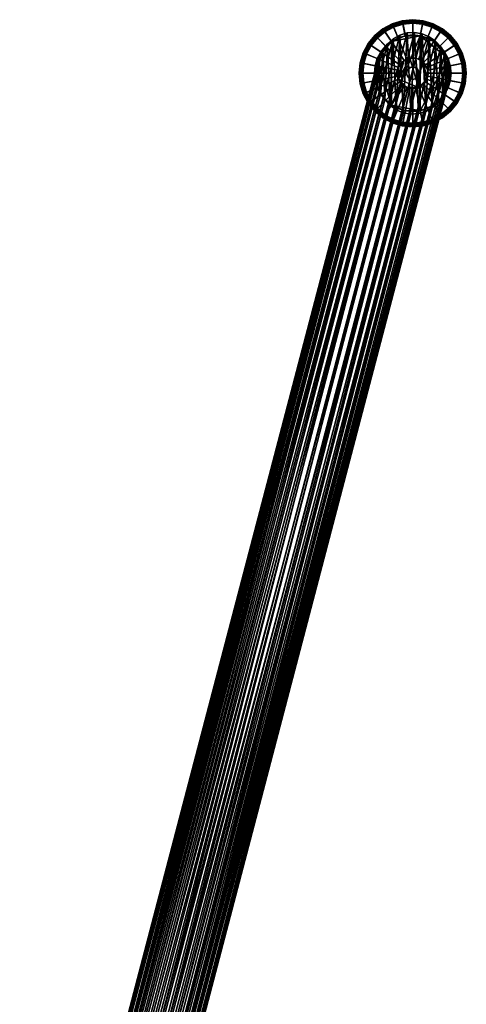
# Model space of a CAD drawing. Header units: millimetres. Extents: x -735 to 735, y -989 to 989.
# Tile 256 of 256: x 444 to 735, y 346 to 989. Entities that reach past the tile are written whole.
import ezdxf

# ---------------------------------------------------------------- set-up
doc = ezdxf.new("R2010")
doc.units = ezdxf.units.MM
doc.layers.add('kostra', color=7, linetype='Continuous')

msp = doc.modelspace()

# ---------------------------------------------------------------- meshes
at = {"layer": 'kostra'}
mesh = msp.add_polyface(dxfattribs=at)
corners = [(686.14, 974.79), (704.9, 978.52), (686.14, 933.21), (695.15, 978.52), (690.46, 977.1), (676.93, 963.57), (679.24, 967.89), (682.35, 971.68), (690.79, 957.83, 17), (692.96, 961.07, 17), (691.71, 959.56, 17), (690.22, 955.95, 17), (690.79, 950.17, 17), (694.47, 962.31, 17), (698.08, 963.81, 17), (696.2, 963.24, 17), (701.98, 963.81, 17), (700.03, 964, 17), (686.14, 974.79, 3), (686.14, 974.79), (682.35, 971.68), (682.35, 971.68, 3), (690.46, 977.1, 3), (690.46, 977.1), (695.15, 978.52, 3), (695.15, 978.52), (700.03, 979, 3), (700.03, 979), (692.96, 961.07, 17), (676.34, 977.69, 7.6), (672.17, 972.61, 7.6), (691.71, 959.56, 17), (681.91, 981.12, 3), (686.14, 974.79, 3), (682.35, 971.68, 3), (676.97, 977.06, 3), (694.47, 962.31, 17), (681.42, 981.85, 7.6), (687.55, 984.13, 3), (690.46, 977.1, 3), (687.25, 984.86, 3.13), (681.47, 981.77, 3.13), (686.97, 985.54, 3.55), (681.06, 982.38, 3.55), (686.76, 986.04, 4.19), (680.76, 982.83, 4.19), (686.65, 986.3, 4.93), (680.61, 983.07, 4.93), (686.64, 986.31, 5.73), (680.6, 983.08, 5.73), (686.75, 986.07, 6.53), (680.74, 982.86, 6.53), (686.95, 985.58, 7.19), (681.04, 982.42, 7.19), (687.21, 984.95, 7.6), (696.2, 963.24, 17), (693.66, 985.99, 3), (695.15, 978.52, 3), (693.51, 986.76, 3.13), (693.37, 987.48, 3.55), (693.26, 988.01, 4.19), (693.21, 988.29, 4.93), (693.2, 988.3, 5.73), (693.26, 988.04, 6.53), (693.36, 987.52, 7.19), (693.49, 986.86, 7.6), (698.08, 963.81, 17), (700.03, 986.61, 3), (700.03, 979, 3), (700.03, 987.4, 3.13), (700.03, 988.13, 3.55), (700.03, 988.68, 4.19), (700.03, 988.96, 4.93), (700.03, 988.98, 5.73), (700.03, 988.71, 6.53), (700.03, 988.18, 7.19), (700.03, 987.5, 7.6), (700.03, 964, 17), (696.33, 955.53, 22), (696.33, 955.53, 17), (696.03, 954, 17), (696.03, 954, 22), (697.2, 956.83, 22), (697.2, 956.83, 17), (698.5, 957.7, 22), (698.5, 957.7, 17), (700.03, 958, 22), (700.03, 958, 17)]
mesh.append_faces([[corners[k] for k in face] for face in [(0, 1, 2, 2), (3, 0, 4, 4), (3, 1, 0, 0), (5, 6, 0, 0), (6, 7, 0, 0), (0, 2, 5, 5), (8, 9, 10, 10), (11, 12, 8, 8), (13, 9, 12, 12), (13, 14, 15, 15), (8, 12, 9, 9), (12, 14, 13, 13), (16, 17, 14, 14), (18, 19, 20, 21), (22, 23, 19, 18), (24, 25, 23, 22), (26, 27, 25, 24), (28, 29, 30, 31), (32, 33, 34, 35), (36, 37, 29, 28), (38, 39, 33, 32), (40, 38, 32, 41), (42, 40, 41, 43), (44, 42, 43, 45), (46, 44, 45, 47), (48, 46, 47, 49), (50, 48, 49, 51), (52, 50, 51, 53), (54, 52, 53, 37), (55, 54, 37, 36), (56, 57, 39, 38), (58, 56, 38, 40), (59, 58, 40, 42), (60, 59, 42, 44), (61, 60, 44, 46), (62, 61, 46, 48), (63, 62, 48, 50), (64, 63, 50, 52), (65, 64, 52, 54), (66, 65, 54, 55), (67, 68, 57, 56), (69, 67, 56, 58), (70, 69, 58, 59), (71, 70, 59, 60), (72, 71, 60, 61), (73, 72, 61, 62), (74, 73, 62, 63), (75, 74, 63, 64), (76, 75, 64, 65), (77, 76, 65, 66), (78, 79, 80, 81), (82, 83, 79, 78), (84, 85, 83, 82), (86, 87, 85, 84)]])
mesh = msp.add_polyface(dxfattribs=at)
corners = [(713.92, 974.79), (704.9, 978.52), (709.59, 977.1), (723.12, 963.57), (695.15, 978.52), (700.03, 979), (704.9, 978.52, 3), (704.9, 978.52), (700.03, 979), (700.03, 979, 3), (709.59, 977.1, 3), (709.59, 977.1), (713.92, 974.79, 3), (713.92, 974.79), (717.71, 971.68, 3), (717.71, 971.68), (706.39, 985.99, 3), (704.9, 978.52, 3), (700.03, 979, 3), (700.03, 986.61, 3), (706.54, 986.76, 3.13), (700.03, 987.4, 3.13), (706.69, 987.48, 3.55), (700.03, 988.13, 3.55), (706.79, 988.01, 4.19), (700.03, 988.68, 4.19), (706.85, 988.29, 4.93), (700.03, 988.96, 4.93), (706.85, 988.3, 5.73), (700.03, 988.98, 5.73), (706.8, 988.04, 6.53), (700.03, 988.71, 6.53), (706.7, 987.52, 7.19), (700.03, 988.18, 7.19), (706.56, 986.86, 7.6), (700.03, 987.5, 7.6), (701.98, 963.81, 17), (700.03, 964, 17), (712.51, 984.13, 3), (709.59, 977.1, 3), (712.81, 984.86, 3.13), (713.09, 985.54, 3.55), (713.3, 986.04, 4.19), (713.41, 986.3, 4.93), (713.41, 986.31, 5.73), (713.31, 986.07, 6.53), (713.11, 985.58, 7.19), (712.85, 984.95, 7.6), (703.85, 963.24, 17), (718.15, 981.12, 3), (713.92, 974.79, 3), (718.58, 981.77, 3.13), (718.99, 982.38, 3.55), (719.29, 982.83, 4.19), (719.45, 983.07, 4.93), (719.46, 983.08, 5.73), (719.31, 982.86, 6.53), (719.02, 982.42, 7.19), (718.64, 981.85, 7.6), (705.58, 962.31, 17), (723.09, 977.06, 3), (717.71, 971.68, 3), (723.64, 977.62, 3.13), (724.16, 978.14, 3.55), (724.55, 978.52, 4.19), (724.75, 978.72, 4.93), (724.76, 978.73, 5.73), (724.57, 978.54, 6.53), (724.2, 978.17, 7.19), (723.72, 977.69, 7.6), (727.8, 972.55, 3.13), (727.15, 972.12, 3), (728.41, 972.96, 3.55), (728.86, 973.27, 4.19), (729.09, 973.42, 4.93), (729.11, 973.43, 5.73), (728.89, 973.28, 6.53), (728.45, 972.99, 7.19), (727.88, 972.61, 7.6)]
mesh.append_faces([[corners[k] for k in face] for face in [(0, 1, 2, 2), (0, 3, 1, 1), (4, 5, 1, 1), (6, 7, 8, 9), (10, 11, 7, 6), (12, 13, 11, 10), (14, 15, 13, 12), (16, 17, 18, 19), (20, 16, 19, 21), (22, 20, 21, 23), (24, 22, 23, 25), (26, 24, 25, 27), (28, 26, 27, 29), (30, 28, 29, 31), (32, 30, 31, 33), (34, 32, 33, 35), (36, 34, 35, 37), (38, 39, 17, 16), (40, 38, 16, 20), (41, 40, 20, 22), (42, 41, 22, 24), (43, 42, 24, 26), (44, 43, 26, 28), (45, 44, 28, 30), (46, 45, 30, 32), (47, 46, 32, 34), (48, 47, 34, 36), (49, 50, 39, 38), (51, 49, 38, 40), (52, 51, 40, 41), (53, 52, 41, 42), (54, 53, 42, 43), (55, 54, 43, 44), (56, 55, 44, 45), (57, 56, 45, 46), (58, 57, 46, 47), (59, 58, 47, 48), (60, 61, 50, 49), (62, 60, 49, 51), (63, 62, 51, 52), (64, 63, 52, 53), (65, 64, 53, 54), (66, 65, 54, 55), (67, 66, 55, 56), (68, 67, 56, 57), (69, 68, 57, 58), (70, 71, 60, 62), (72, 70, 62, 63), (73, 72, 63, 64), (74, 73, 64, 65), (75, 74, 65, 66), (76, 75, 66, 67), (77, 76, 67, 68), (78, 77, 68, 69)]])
mesh = msp.add_polyface(dxfattribs=at)
corners = [(687.22, 976.52, 18.43), (683.47, 973.27, 17.97), (450.54, 81.53, 1919.26), (443.91, 70.36, 1913.2), (678.19, 964.99, 17.32), (676.73, 960.27, 17.14), (681.78, 936.73, 17.76), (685.19, 933.07, 18.18), (450.54, 50.61, 1904.75), (689.27, 930.19, 18.68), (693.87, 928.25, 19.24), (458.67, 45.36, 1903.28), (454.37, 47.59, 1903.8), (676.09, 955.38, 17.06), (445.19, 58.27, 1907.69), (676.28, 950.41, 17.08), (677.3, 945.55, 17.21), (443.91, 62.4, 1909.47), (447.42, 54.25, 1906.08), (679.14, 940.93, 17.44), (718.28, 971.27, 22.24), (714.86, 974.93, 21.82), (484.48, 79.92, 1922.67), (706.18, 979.75, 20.76), (701.27, 980.61, 20.15), (471.88, 86.56, 1924.24), (720.92, 967.07, 22.56), (487.6, 76.28, 1921.35), (722.76, 962.45, 22.79), (489.83, 72.26, 1919.73), (723.78, 957.59, 22.92), (723.97, 952.62, 22.94), (491.11, 68.13, 1917.95), (491.11, 60.17, 1914.22), (721.86, 943.01, 22.68), (723.32, 947.73, 22.86), (716.58, 934.73, 22.03), (484.48, 49.01, 1908.16), (712.83, 931.48, 21.57), (708.49, 929.07, 21.04), (476.34, 44.52, 1905.06), (703.73, 927.68, 20.46), (471.88, 43.56, 1904.06), (698.79, 927.39, 19.85), (480.64, 46.35, 1906.45), (719.6, 938.63, 22.4), (489.83, 56.17, 1912.18), (487.6, 52.35, 1910.12), (463.14, 43.98, 1903.18), (680.45, 969.37, 17.6), (445.19, 74.37, 1915.24), (447.42, 78.18, 1917.3), (454.37, 84.19, 1920.98), (696.32, 980.32, 19.54), (458.67, 86.01, 1922.36), (463.14, 86.97, 1923.36), (691.56, 978.93, 18.96), (467.51, 87.13, 1923.97), (710.78, 977.81, 21.32), (476.34, 85.18, 1924.14), (480.64, 82.94, 1923.62)]
mesh.append_faces([[corners[k] for k in face] for face in [(0, 1, 2, 2), (3, 4, 5, 5), (6, 7, 8, 8), (9, 10, 11, 11), (7, 9, 12, 12), (3, 5, 13, 13), (14, 15, 16, 16), (17, 13, 15, 15), (6, 18, 19, 19), (14, 16, 19, 19), (20, 21, 22, 22), (23, 24, 25, 25), (26, 20, 27, 27), (28, 29, 30, 30), (31, 30, 32, 32), (33, 34, 35, 35), (31, 33, 35, 35), (36, 37, 38, 38), (39, 40, 41, 41), (41, 42, 43, 43), (44, 39, 38, 38), (45, 34, 46, 46), (36, 45, 47, 47), (43, 48, 10, 10), (49, 50, 51, 51), (4, 3, 50, 50), (0, 2, 52, 52), (53, 54, 55, 55), (56, 52, 54, 54), (1, 51, 2, 2), (24, 57, 25, 25), (58, 59, 60, 60), (23, 25, 59, 59), (20, 22, 27, 27), (30, 29, 32, 32), (26, 27, 29, 29), (21, 60, 22, 22), (24, 55, 57, 57)]])
mesh = msp.add_polyface(dxfattribs=at)
corners = [(680.45, 969.37, 17.6), (447.42, 78.18, 1917.3), (683.47, 973.27, 17.97), (678.19, 964.99, 17.32), (445.19, 74.37, 1915.24), (691.56, 978.93, 18.96), (458.67, 86.01, 1922.36), (696.32, 980.32, 19.54), (687.22, 976.52, 18.43), (454.37, 84.19, 1920.98), (463.14, 86.97, 1923.36), (701.27, 980.61, 20.15), (706.18, 979.75, 20.76), (476.34, 85.18, 1924.14), (710.78, 977.81, 21.32), (480.64, 82.94, 1923.62), (714.86, 974.93, 21.82), (720.92, 967.07, 22.56), (489.83, 72.26, 1919.73), (722.76, 962.45, 22.79), (679.14, 940.93, 17.44), (677.3, 945.55, 17.21), (678.19, 964.99, 17.32), (676.28, 950.41, 17.08), (676.73, 960.27, 17.14), (681.78, 936.73, 17.76), (680.45, 969.37, 17.6), (691.56, 978.93, 18.96), (693.87, 928.25, 19.24), (689.27, 930.19, 18.68), (685.19, 933.07, 18.18), (687.22, 976.52, 18.43), (683.47, 973.27, 17.97), (698.79, 927.39, 19.85), (696.32, 980.32, 19.54), (676.09, 955.38, 17.06), (701.27, 980.61, 20.15), (703.73, 927.68, 20.46), (706.18, 979.75, 20.76), (708.49, 929.07, 21.04), (712.83, 931.48, 21.57), (710.78, 977.81, 21.32), (714.86, 974.93, 21.82), (716.58, 934.73, 22.03), (721.86, 943.01, 22.68), (719.6, 938.63, 22.4), (720.92, 967.07, 22.56), (722.76, 962.45, 22.79), (723.32, 947.73, 22.86), (718.28, 971.27, 22.24), (723.78, 957.59, 22.92), (723.97, 952.62, 22.94)]
mesh.append_faces([[corners[k] for k in face] for face in [(0, 1, 2, 2), (3, 4, 0, 0), (5, 6, 7, 7), (8, 9, 5, 5), (7, 10, 11, 11), (12, 13, 14, 14), (14, 15, 16, 16), (17, 18, 19, 19), (20, 21, 22, 22), (21, 23, 24, 24), (25, 20, 26, 26), (27, 28, 29, 29), (29, 30, 31, 31), (30, 25, 32, 32), (33, 28, 34, 34), (24, 23, 35, 35), (22, 21, 24, 24), (20, 22, 26, 26), (26, 32, 25, 25), (32, 31, 30, 30), (29, 31, 27, 27), (27, 34, 28, 28), (34, 36, 33, 33), (37, 38, 39, 39), (40, 39, 41, 41), (42, 43, 40, 40), (44, 45, 46, 46), (47, 48, 44, 44), (49, 45, 43, 43), (50, 51, 48, 48), (40, 41, 42, 42), (39, 38, 41, 41), (37, 36, 38, 38), (44, 46, 47, 47), (46, 45, 49, 49), (43, 42, 49, 49), (50, 48, 47, 47), (33, 36, 37, 37)]])
mesh = msp.add_polyface(dxfattribs=at)
corners = [(676.93, 963.57), (675.51, 949.12), (675.03, 954), (675.51, 958.88), (675.51, 958.88, 3), (675.51, 958.88), (675.03, 954), (675.03, 954, 3), (676.93, 963.57, 3), (676.93, 963.57), (679.24, 967.89, 3), (679.24, 967.89), (682.35, 971.68, 3), (682.35, 971.68), (668.04, 960.36, 3), (675.51, 958.88, 3), (675.03, 954, 3), (667.41, 954, 3), (667.27, 960.52, 3.13), (666.63, 954, 3.13), (666.55, 960.66, 3.55), (665.89, 954, 3.55), (666.01, 960.77, 4.19), (665.35, 954, 4.19), (665.74, 960.82, 4.93), (665.07, 954, 4.93), (665.72, 960.82, 5.73), (665.05, 954, 5.73), (665.99, 960.77, 6.53), (665.32, 954, 6.53), (666.51, 960.67, 7.19), (665.85, 954, 7.19), (667.17, 960.54, 7.6), (666.53, 954, 7.6), (690.22, 955.95, 17), (690.03, 954, 17), (669.9, 966.48, 3), (676.93, 963.57, 3), (669.17, 966.78, 3.13), (668.49, 967.06, 3.55), (667.99, 967.27, 4.19), (667.73, 967.38, 4.93), (667.71, 967.38, 5.73), (667.96, 967.28, 6.53), (668.45, 967.08, 7.19), (669.08, 966.82, 7.6), (690.79, 957.83, 17), (672.91, 972.12, 3), (679.24, 967.89, 3), (672.26, 972.55, 3.13), (671.65, 972.96, 3.55), (671.19, 973.27, 4.19), (670.96, 973.42, 4.93), (670.95, 973.43, 5.73), (671.17, 973.28, 6.53), (671.61, 972.99, 7.19), (672.17, 972.61, 7.6), (691.71, 959.56, 17), (676.97, 977.06, 3), (682.35, 971.68, 3), (676.41, 977.62, 3.13), (675.89, 978.14, 3.55), (675.51, 978.52, 4.19), (675.31, 978.72, 4.93), (675.3, 978.73, 5.73), (675.49, 978.54, 6.53), (675.86, 978.17, 7.19), (676.34, 977.69, 7.6), (681.47, 981.77, 3.13), (681.91, 981.12, 3), (681.06, 982.38, 3.55), (680.76, 982.83, 4.19), (680.61, 983.07, 4.93), (680.6, 983.08, 5.73), (680.74, 982.86, 6.53), (681.04, 982.42, 7.19), (681.42, 981.85, 7.6)]
mesh.append_faces([[corners[k] for k in face] for face in [(0, 1, 2, 2), (2, 3, 0, 0), (4, 5, 6, 7), (8, 9, 5, 4), (10, 11, 9, 8), (12, 13, 11, 10), (14, 15, 16, 17), (18, 14, 17, 19), (20, 18, 19, 21), (22, 20, 21, 23), (24, 22, 23, 25), (26, 24, 25, 27), (28, 26, 27, 29), (30, 28, 29, 31), (32, 30, 31, 33), (34, 32, 33, 35), (36, 37, 15, 14), (38, 36, 14, 18), (39, 38, 18, 20), (40, 39, 20, 22), (41, 40, 22, 24), (42, 41, 24, 26), (43, 42, 26, 28), (44, 43, 28, 30), (45, 44, 30, 32), (46, 45, 32, 34), (47, 48, 37, 36), (49, 47, 36, 38), (50, 49, 38, 39), (51, 50, 39, 40), (52, 51, 40, 41), (53, 52, 41, 42), (54, 53, 42, 43), (55, 54, 43, 44), (56, 55, 44, 45), (57, 56, 45, 46), (58, 59, 48, 47), (60, 58, 47, 49), (61, 60, 49, 50), (62, 61, 50, 51), (63, 62, 51, 52), (64, 63, 52, 53), (65, 64, 53, 54), (66, 65, 54, 55), (67, 66, 55, 56), (68, 69, 58, 60), (70, 68, 60, 61), (71, 70, 61, 62), (72, 71, 62, 63), (73, 72, 63, 64), (74, 73, 64, 65), (75, 74, 65, 66), (76, 75, 66, 67)]])
mesh = msp.add_polyface(dxfattribs=at)
corners = [(704.9, 929.48), (686.14, 933.21), (704.9, 978.52), (723.12, 963.57), (724.55, 958.88), (725.03, 954), (713.92, 974.79), (720.81, 967.89), (717.71, 971.68), (701.98, 963.81, 17), (698.08, 963.81, 17), (703.85, 944.76, 17), (709.27, 950.17, 17), (710.03, 954, 17), (709.84, 955.95, 17), (705.58, 962.31, 17), (703.85, 963.24, 17), (707.1, 961.07, 17), (709.27, 957.83, 17), (708.34, 959.56, 17), (720.81, 967.89, 3), (720.81, 967.89), (717.71, 971.68), (717.71, 971.68, 3), (723.12, 963.57, 3), (723.12, 963.57), (724.55, 958.88, 3), (724.55, 958.88), (725.03, 954, 3), (725.03, 954), (707.1, 961.07, 17), (723.72, 977.69, 7.6), (718.64, 981.85, 7.6), (705.58, 962.31, 17), (727.15, 972.12, 3), (720.81, 967.89, 3), (717.71, 971.68, 3), (723.09, 977.06, 3), (708.34, 959.56, 17), (727.88, 972.61, 7.6), (730.16, 966.48, 3), (723.12, 963.57, 3), (730.88, 966.78, 3.13), (727.8, 972.55, 3.13), (731.56, 967.06, 3.55), (728.41, 972.96, 3.55), (732.07, 967.27, 4.19), (728.86, 973.27, 4.19), (732.32, 967.38, 4.93), (729.09, 973.42, 4.93), (732.34, 967.38, 5.73), (729.11, 973.43, 5.73), (732.09, 967.28, 6.53), (728.89, 973.28, 6.53), (731.6, 967.08, 7.19), (728.45, 972.99, 7.19), (730.98, 966.82, 7.6), (709.27, 957.83, 17), (732.02, 960.36, 3), (724.55, 958.88, 3), (732.78, 960.52, 3.13), (733.51, 960.66, 3.55), (734.04, 960.77, 4.19), (734.31, 960.82, 4.93), (734.33, 960.82, 5.73), (734.07, 960.77, 6.53), (733.55, 960.67, 7.19), (732.88, 960.54, 7.6), (709.84, 955.95, 17), (732.64, 954, 3), (725.03, 954, 3), (733.43, 954, 3.13), (734.16, 954, 3.55), (734.71, 954, 4.19), (734.98, 954, 4.93), (735, 954, 5.73), (734.74, 954, 6.53), (734.21, 954, 7.19), (733.53, 954, 7.6), (710.03, 954, 17), (701.56, 957.7, 22), (701.56, 957.7, 17), (700.03, 958, 17), (700.03, 958, 22), (702.86, 956.83, 22), (702.86, 956.83, 17), (703.72, 955.53, 22), (703.72, 955.53, 17), (704.03, 954, 22), (704.03, 954, 17)]
mesh.append_faces([[corners[k] for k in face] for face in [(0, 1, 2, 2), (3, 4, 5, 5), (3, 6, 7, 7), (6, 8, 7, 7), (3, 0, 2, 2), (9, 10, 11, 11), (12, 13, 14, 14), (9, 15, 16, 16), (17, 14, 18, 18), (18, 19, 17, 17), (17, 15, 12, 12), (12, 14, 17, 17), (20, 21, 22, 23), (24, 25, 21, 20), (26, 27, 25, 24), (28, 29, 27, 26), (30, 31, 32, 33), (34, 35, 36, 37), (38, 39, 31, 30), (40, 41, 35, 34), (42, 40, 34, 43), (44, 42, 43, 45), (46, 44, 45, 47), (48, 46, 47, 49), (50, 48, 49, 51), (52, 50, 51, 53), (54, 52, 53, 55), (56, 54, 55, 39), (57, 56, 39, 38), (58, 59, 41, 40), (60, 58, 40, 42), (61, 60, 42, 44), (62, 61, 44, 46), (63, 62, 46, 48), (64, 63, 48, 50), (65, 64, 50, 52), (66, 65, 52, 54), (67, 66, 54, 56), (68, 67, 56, 57), (69, 70, 59, 58), (71, 69, 58, 60), (72, 71, 60, 61), (73, 72, 61, 62), (74, 73, 62, 63), (75, 74, 63, 64), (76, 75, 64, 65), (77, 76, 65, 66), (78, 77, 66, 67), (79, 78, 67, 68), (80, 81, 82, 83), (84, 85, 81, 80), (86, 87, 85, 84), (88, 89, 87, 86)]])
mesh = msp.add_polyface(dxfattribs=at)
corners = [(675.51, 949.12), (679.24, 940.11), (676.93, 944.43), (676.93, 963.57), (686.14, 933.21), (679.24, 940.11, 3), (679.24, 940.11), (682.35, 936.32), (682.35, 936.32, 3), (676.93, 944.43, 3), (676.93, 944.43), (675.51, 949.12, 3), (675.51, 949.12), (675.03, 954, 3), (675.03, 954), (676.41, 930.38, 3.13), (676.97, 930.94, 3), (681.91, 926.88, 3), (681.47, 926.23, 3.13), (675.89, 929.86, 3.55), (681.06, 925.62, 3.55), (675.51, 929.48, 4.19), (680.76, 925.17, 4.19), (675.31, 929.28, 4.93), (680.61, 924.93, 4.93), (675.3, 929.27, 5.73), (680.6, 924.92, 5.73), (675.49, 929.46, 6.53), (680.74, 925.14, 6.53), (675.86, 929.83, 7.19), (681.04, 925.58, 7.19), (676.34, 930.31, 7.6), (681.42, 926.15, 7.6), (672.91, 935.88, 3), (679.24, 940.11, 3), (682.35, 936.32, 3), (672.26, 935.44, 3.13), (671.65, 935.04, 3.55), (671.19, 934.73, 4.19), (670.96, 934.58, 4.93), (670.95, 934.57, 5.73), (671.17, 934.72, 6.53), (671.61, 935.01, 7.19), (672.17, 935.39, 7.6), (669.9, 941.52, 3), (676.93, 944.43, 3), (669.17, 941.22, 3.13), (668.49, 940.94, 3.55), (667.99, 940.73, 4.19), (667.73, 940.62, 4.93), (667.71, 940.62, 5.73), (667.96, 940.72, 6.53), (668.45, 940.92, 7.19), (669.08, 941.18, 7.6), (668.04, 947.64, 3), (675.51, 949.12, 3), (667.27, 947.48, 3.13), (666.55, 947.34, 3.55), (666.01, 947.23, 4.19), (665.74, 947.18, 4.93), (665.72, 947.18, 5.73), (665.99, 947.23, 6.53), (666.51, 947.33, 7.19), (667.17, 947.46, 7.6), (690.22, 952.05, 17), (690.79, 950.17, 17), (667.41, 954, 3), (675.03, 954, 3), (666.63, 954, 3.13), (665.89, 954, 3.55), (665.35, 954, 4.19), (665.07, 954, 4.93), (665.05, 954, 5.73), (665.32, 954, 6.53), (665.85, 954, 7.19), (666.53, 954, 7.6), (690.03, 954, 17)]
mesh.append_faces([[corners[k] for k in face] for face in [(0, 1, 2, 2), (3, 1, 0, 0), (3, 4, 1, 1), (5, 6, 7, 8), (9, 10, 6, 5), (11, 12, 10, 9), (13, 14, 12, 11), (15, 16, 17, 18), (19, 15, 18, 20), (21, 19, 20, 22), (23, 21, 22, 24), (25, 23, 24, 26), (27, 25, 26, 28), (29, 27, 28, 30), (31, 29, 30, 32), (33, 34, 35, 16), (36, 33, 16, 15), (37, 36, 15, 19), (38, 37, 19, 21), (39, 38, 21, 23), (40, 39, 23, 25), (41, 40, 25, 27), (42, 41, 27, 29), (43, 42, 29, 31), (44, 45, 34, 33), (46, 44, 33, 36), (47, 46, 36, 37), (48, 47, 37, 38), (49, 48, 38, 39), (50, 49, 39, 40), (51, 50, 40, 41), (52, 51, 41, 42), (53, 52, 42, 43), (54, 55, 45, 44), (56, 54, 44, 46), (57, 56, 46, 47), (58, 57, 47, 48), (59, 58, 48, 49), (60, 59, 49, 50), (61, 60, 50, 51), (62, 61, 51, 52), (63, 62, 52, 53), (64, 63, 53, 65), (66, 67, 55, 54), (68, 66, 54, 56), (69, 68, 56, 57), (70, 69, 57, 58), (71, 70, 58, 59), (72, 71, 59, 60), (73, 72, 60, 61), (74, 73, 61, 62), (75, 74, 62, 63), (76, 75, 63, 64)]])
mesh = msp.add_polyface(dxfattribs=at)
corners = [(695.15, 929.48), (704.9, 929.48), (700.03, 929), (686.14, 933.21), (690.46, 930.9), (682.35, 936.32), (679.24, 940.11), (696.2, 944.76, 17), (690.79, 950.17, 17), (691.71, 948.44, 17), (690.22, 952.05, 17), (690.03, 954, 17), (692.96, 946.93, 17), (698.08, 944.19, 17), (700.03, 944, 17), (703.85, 944.76, 17), (698.08, 963.81, 17), (694.47, 945.69, 17), (690.22, 955.95, 17), (695.15, 929.48, 3), (695.15, 929.48), (700.03, 929), (700.03, 929, 3), (690.46, 930.9, 3), (690.46, 930.9), (686.14, 933.21, 3), (686.14, 933.21), (682.35, 936.32, 3), (682.35, 936.32), (693.66, 922.01, 3), (695.15, 929.48, 3), (700.03, 929, 3), (700.03, 921.39, 3), (693.51, 921.24, 3.13), (700.03, 920.6, 3.13), (693.37, 920.52, 3.55), (700.03, 919.87, 3.55), (693.26, 919.99, 4.19), (700.03, 919.32, 4.19), (693.21, 919.71, 4.93), (700.03, 919.04, 4.93), (693.2, 919.7, 5.73), (700.03, 919.02, 5.73), (693.26, 919.96, 6.53), (700.03, 919.29, 6.53), (693.36, 920.48, 7.19), (700.03, 919.82, 7.19), (693.49, 921.14, 7.6), (700.03, 920.5, 7.6), (698.08, 944.19, 17), (700.03, 944, 17), (687.55, 923.87, 3), (690.46, 930.9, 3), (687.25, 923.14, 3.13), (686.97, 922.46, 3.55), (686.76, 921.96, 4.19), (686.65, 921.7, 4.93), (686.64, 921.69, 5.73), (686.75, 921.93, 6.53), (686.95, 922.42, 7.19), (687.21, 923.05, 7.6), (696.2, 944.76, 17), (681.91, 926.88, 3), (686.14, 933.21, 3), (681.47, 926.23, 3.13), (681.06, 925.62, 3.55), (680.76, 925.17, 4.19), (680.61, 924.93, 4.93), (680.6, 924.92, 5.73), (680.74, 925.14, 6.53), (681.04, 925.58, 7.19), (681.42, 926.15, 7.6), (694.47, 945.69, 17), (676.97, 930.94, 3), (682.35, 936.32, 3), (692.96, 946.93, 17), (676.34, 930.31, 7.6), (691.71, 948.44, 17), (672.17, 935.39, 7.6), (690.79, 950.17, 17), (669.08, 941.18, 7.6), (698.5, 950.3, 22), (698.5, 950.3, 17), (700.03, 950, 17), (700.03, 950, 22), (697.2, 951.17, 22), (697.2, 951.17, 17), (696.33, 952.47, 22), (696.33, 952.47, 17), (696.03, 954, 22), (696.03, 954, 17)]
mesh.append_faces([[corners[k] for k in face] for face in [(0, 1, 2, 2), (3, 0, 4, 4), (5, 6, 3, 3), (1, 0, 3, 3), (7, 8, 9, 9), (10, 8, 11, 11), (12, 7, 9, 9), (7, 13, 14, 14), (15, 16, 8, 8), (7, 12, 17, 17), (15, 8, 7, 7), (18, 11, 8, 8), (19, 20, 21, 22), (23, 24, 20, 19), (25, 26, 24, 23), (27, 28, 26, 25), (29, 30, 31, 32), (33, 29, 32, 34), (35, 33, 34, 36), (37, 35, 36, 38), (39, 37, 38, 40), (41, 39, 40, 42), (43, 41, 42, 44), (45, 43, 44, 46), (47, 45, 46, 48), (49, 47, 48, 50), (51, 52, 30, 29), (53, 51, 29, 33), (54, 53, 33, 35), (55, 54, 35, 37), (56, 55, 37, 39), (57, 56, 39, 41), (58, 57, 41, 43), (59, 58, 43, 45), (60, 59, 45, 47), (61, 60, 47, 49), (62, 63, 52, 51), (64, 62, 51, 53), (65, 64, 53, 54), (66, 65, 54, 55), (67, 66, 55, 56), (68, 67, 56, 57), (69, 68, 57, 58), (70, 69, 58, 59), (71, 70, 59, 60), (72, 71, 60, 61), (73, 74, 63, 62), (75, 76, 71, 72), (77, 78, 76, 75), (79, 80, 78, 77), (81, 82, 83, 84), (85, 86, 82, 81), (87, 88, 86, 85), (89, 90, 88, 87)]])
mesh = msp.add_polyface(dxfattribs=at)
corners = [(713.92, 933.21), (720.81, 940.11), (717.71, 936.32), (704.9, 929.48), (723.12, 963.57), (709.59, 930.9), (703.85, 944.76, 17), (696.2, 944.76, 17), (700.03, 944, 17), (705.58, 945.69, 17), (707.1, 946.93, 17), (708.34, 948.44, 17), (705.58, 962.31, 17), (709.27, 950.17, 17), (709.84, 952.05, 17), (710.03, 954, 17), (701.98, 963.81, 17), (701.98, 944.19, 17), (713.92, 933.21, 3), (713.92, 933.21), (717.71, 936.32), (717.71, 936.32, 3), (709.59, 930.9, 3), (709.59, 930.9), (704.9, 929.48, 3), (704.9, 929.48), (700.03, 929, 3), (700.03, 929), (708.34, 948.44, 17), (727.88, 935.39, 7.6), (730.98, 941.18, 7.6), (709.27, 950.17, 17), (707.1, 946.93, 17), (723.72, 930.31, 7.6), (718.15, 926.88, 3), (713.92, 933.21, 3), (717.71, 936.32, 3), (723.09, 930.94, 3), (705.58, 945.69, 17), (718.64, 926.15, 7.6), (712.51, 923.87, 3), (709.59, 930.9, 3), (712.81, 923.14, 3.13), (718.58, 926.23, 3.13), (713.09, 922.46, 3.55), (718.99, 925.62, 3.55), (713.3, 921.96, 4.19), (719.29, 925.17, 4.19), (713.41, 921.7, 4.93), (719.45, 924.93, 4.93), (713.41, 921.69, 5.73), (719.46, 924.92, 5.73), (713.31, 921.93, 6.53), (719.31, 925.14, 6.53), (713.11, 922.42, 7.19), (719.02, 925.58, 7.19), (712.85, 923.05, 7.6), (703.85, 944.76, 17), (706.39, 922.01, 3), (704.9, 929.48, 3), (706.54, 921.24, 3.13), (706.69, 920.52, 3.55), (706.79, 919.99, 4.19), (706.85, 919.71, 4.93), (706.85, 919.7, 5.73), (706.8, 919.96, 6.53), (706.7, 920.48, 7.19), (706.56, 921.14, 7.6), (701.98, 944.19, 17), (700.03, 921.39, 3), (700.03, 929, 3), (700.03, 920.6, 3.13), (700.03, 919.87, 3.55), (700.03, 919.32, 4.19), (700.03, 919.04, 4.93), (700.03, 919.02, 5.73), (700.03, 919.29, 6.53), (700.03, 919.82, 7.19), (700.03, 920.5, 7.6), (700.03, 944, 17), (703.72, 952.47, 22), (703.72, 952.47, 17), (704.03, 954, 17), (704.03, 954, 22), (702.86, 951.17, 22), (702.86, 951.17, 17), (701.56, 950.3, 22), (701.56, 950.3, 17), (700.03, 950, 22), (700.03, 950, 17)]
mesh.append_faces([[corners[k] for k in face] for face in [(0, 1, 2, 2), (3, 4, 0, 0), (3, 0, 5, 5), (6, 7, 8, 8), (6, 9, 10, 10), (10, 11, 6, 6), (12, 6, 13, 13), (13, 14, 15, 15), (11, 13, 6, 6), (12, 16, 6, 6), (17, 6, 8, 8), (18, 19, 20, 21), (22, 23, 19, 18), (24, 25, 23, 22), (26, 27, 25, 24), (28, 29, 30, 31), (32, 33, 29, 28), (34, 35, 36, 37), (38, 39, 33, 32), (40, 41, 35, 34), (42, 40, 34, 43), (44, 42, 43, 45), (46, 44, 45, 47), (48, 46, 47, 49), (50, 48, 49, 51), (52, 50, 51, 53), (54, 52, 53, 55), (56, 54, 55, 39), (57, 56, 39, 38), (58, 59, 41, 40), (60, 58, 40, 42), (61, 60, 42, 44), (62, 61, 44, 46), (63, 62, 46, 48), (64, 63, 48, 50), (65, 64, 50, 52), (66, 65, 52, 54), (67, 66, 54, 56), (68, 67, 56, 57), (69, 70, 59, 58), (71, 69, 58, 60), (72, 71, 60, 61), (73, 72, 61, 62), (74, 73, 62, 63), (75, 74, 63, 64), (76, 75, 64, 65), (77, 76, 65, 66), (78, 77, 66, 67), (79, 78, 67, 68), (80, 81, 82, 83), (84, 85, 81, 80), (86, 87, 85, 84), (88, 89, 87, 86)]])
mesh = msp.add_polyface(dxfattribs=at)
corners = [(720.81, 940.11), (725.03, 954), (724.55, 949.12), (723.12, 944.43), (713.92, 933.21), (723.12, 963.57), (724.55, 949.12, 3), (724.55, 949.12), (725.03, 954), (725.03, 954, 3), (723.12, 944.43, 3), (723.12, 944.43), (720.81, 940.11, 3), (720.81, 940.11), (717.71, 936.32, 3), (717.71, 936.32), (732.02, 947.64, 3), (724.55, 949.12, 3), (725.03, 954, 3), (732.64, 954, 3), (732.78, 947.48, 3.13), (733.43, 954, 3.13), (733.51, 947.34, 3.55), (734.16, 954, 3.55), (734.04, 947.23, 4.19), (734.71, 954, 4.19), (734.31, 947.18, 4.93), (734.98, 954, 4.93), (734.33, 947.18, 5.73), (735, 954, 5.73), (734.07, 947.23, 6.53), (734.74, 954, 6.53), (733.55, 947.33, 7.19), (734.21, 954, 7.19), (732.88, 947.46, 7.6), (733.53, 954, 7.6), (709.84, 952.05, 17), (710.03, 954, 17), (730.16, 941.52, 3), (723.12, 944.43, 3), (730.88, 941.22, 3.13), (731.56, 940.94, 3.55), (732.07, 940.73, 4.19), (732.32, 940.62, 4.93), (732.34, 940.62, 5.73), (732.09, 940.72, 6.53), (731.6, 940.92, 7.19), (730.98, 941.18, 7.6), (709.27, 950.17, 17), (727.15, 935.88, 3), (720.81, 940.11, 3), (727.8, 935.44, 3.13), (728.41, 935.04, 3.55), (728.86, 934.73, 4.19), (729.09, 934.58, 4.93), (729.11, 934.57, 5.73), (728.89, 934.72, 6.53), (728.45, 935.01, 7.19), (727.88, 935.39, 7.6), (723.09, 930.94, 3), (717.71, 936.32, 3), (723.64, 930.38, 3.13), (724.16, 929.86, 3.55), (724.55, 929.48, 4.19), (724.75, 929.28, 4.93), (724.76, 929.27, 5.73), (724.57, 929.46, 6.53), (724.2, 929.83, 7.19), (723.72, 930.31, 7.6), (718.58, 926.23, 3.13), (718.15, 926.88, 3), (718.99, 925.62, 3.55), (719.29, 925.17, 4.19), (719.45, 924.93, 4.93), (719.46, 924.92, 5.73), (719.31, 925.14, 6.53), (719.02, 925.58, 7.19), (718.64, 926.15, 7.6)]
mesh.append_faces([[corners[k] for k in face] for face in [(0, 1, 2, 2), (0, 2, 3, 3), (4, 5, 0, 0), (5, 1, 0, 0), (6, 7, 8, 9), (10, 11, 7, 6), (12, 13, 11, 10), (14, 15, 13, 12), (16, 17, 18, 19), (20, 16, 19, 21), (22, 20, 21, 23), (24, 22, 23, 25), (26, 24, 25, 27), (28, 26, 27, 29), (30, 28, 29, 31), (32, 30, 31, 33), (34, 32, 33, 35), (36, 34, 35, 37), (38, 39, 17, 16), (40, 38, 16, 20), (41, 40, 20, 22), (42, 41, 22, 24), (43, 42, 24, 26), (44, 43, 26, 28), (45, 44, 28, 30), (46, 45, 30, 32), (47, 46, 32, 34), (48, 47, 34, 36), (49, 50, 39, 38), (51, 49, 38, 40), (52, 51, 40, 41), (53, 52, 41, 42), (54, 53, 42, 43), (55, 54, 43, 44), (56, 55, 44, 45), (57, 56, 45, 46), (58, 57, 46, 47), (59, 60, 50, 49), (61, 59, 49, 51), (62, 61, 51, 52), (63, 62, 52, 53), (64, 63, 53, 54), (65, 64, 54, 55), (66, 65, 55, 56), (67, 66, 56, 57), (68, 67, 57, 58), (69, 70, 59, 61), (71, 69, 61, 62), (72, 71, 62, 63), (73, 72, 63, 64), (74, 73, 64, 65), (75, 74, 65, 66), (76, 75, 66, 67), (77, 76, 67, 68)]])
mesh = msp.add_polyface(dxfattribs=at)
corners = [(698.79, 927.39, 19.85), (467.51, 43.4, 1903.45), (463.14, 43.98, 1903.18), (689.27, 930.19, 18.68), (458.67, 45.36, 1903.28), (454.37, 47.59, 1903.8), (693.87, 928.25, 19.24), (681.78, 936.73, 17.76), (450.54, 50.61, 1904.75), (447.42, 54.25, 1906.08), (676.28, 950.41, 17.08), (445.19, 58.27, 1907.69), (443.91, 62.4, 1909.47), (679.14, 940.93, 17.44), (685.19, 933.07, 18.18), (676.09, 955.38, 17.06), (443.51, 66.4, 1911.3), (443.91, 70.36, 1913.2), (723.97, 952.62, 22.94), (491.51, 64.13, 1916.13), (491.11, 60.17, 1914.22), (719.6, 938.63, 22.4), (489.83, 56.17, 1912.18), (487.6, 52.35, 1910.12), (721.86, 943.01, 22.68), (712.83, 931.48, 21.57), (484.48, 49.01, 1908.16), (480.64, 46.35, 1906.45), (703.73, 927.68, 20.46), (476.34, 44.52, 1905.06), (471.88, 43.56, 1904.06), (708.49, 929.07, 21.04), (716.58, 934.73, 22.03), (491.11, 68.13, 1917.95), (449.86, 78.69, 1924.79), (450.54, 81.53, 1919.26), (447.42, 78.18, 1917.3), (446.77, 75.46, 1922.6), (453.67, 81.26, 1926.68), (454.37, 84.19, 1920.98), (457.96, 83.02, 1928.19), (458.67, 86.01, 1922.36), (462.42, 83.95, 1929.26), (463.14, 86.97, 1923.36), (466.78, 84.1, 1929.88), (467.51, 87.13, 1923.97), (471.16, 83.55, 1930.11), (471.88, 86.56, 1924.24), (475.64, 82.22, 1929.91), (476.34, 85.18, 1924.14), (479.95, 80.06, 1929.24), (480.64, 82.94, 1923.62), (483.82, 77.15, 1928.09), (484.48, 79.92, 1922.67), (453, 77.94, 1932.18), (449.21, 75.48, 1930.1), (457.27, 79.63, 1933.8), (461.72, 80.52, 1934.93), (466.09, 80.67, 1935.56), (470.46, 80.14, 1935.75), (474.95, 78.86, 1935.47), (479.29, 76.79, 1934.65), (461.06, 76.71, 1940.35), (456.61, 75.86, 1939.17), (465.42, 76.85, 1940.99), (469.8, 76.34, 1941.15), (474.3, 75.12, 1940.78)]
mesh.append_faces([[corners[k] for k in face] for face in [(0, 1, 2, 2), (3, 4, 5, 5), (6, 2, 4, 4), (7, 8, 9, 9), (10, 11, 12, 12), (13, 9, 11, 11), (14, 5, 8, 8), (15, 16, 17, 17), (15, 12, 16, 16), (18, 19, 20, 20), (21, 22, 23, 23), (24, 20, 22, 22), (25, 26, 27, 27), (28, 29, 30, 30), (0, 30, 1, 1), (31, 27, 29, 29), (32, 23, 26, 26), (18, 33, 19, 19), (34, 35, 36, 37), (38, 39, 35, 34), (40, 41, 39, 38), (42, 43, 41, 40), (44, 45, 43, 42), (46, 47, 45, 44), (48, 49, 47, 46), (50, 51, 49, 48), (52, 53, 51, 50), (54, 38, 34, 55), (56, 40, 38, 54), (57, 42, 40, 56), (58, 44, 42, 57), (59, 46, 44, 58), (60, 48, 46, 59), (61, 50, 48, 60), (62, 57, 56, 63), (64, 58, 57, 62), (65, 59, 58, 64), (66, 60, 59, 65)]])

doc.saveas('drawing.dxf')
